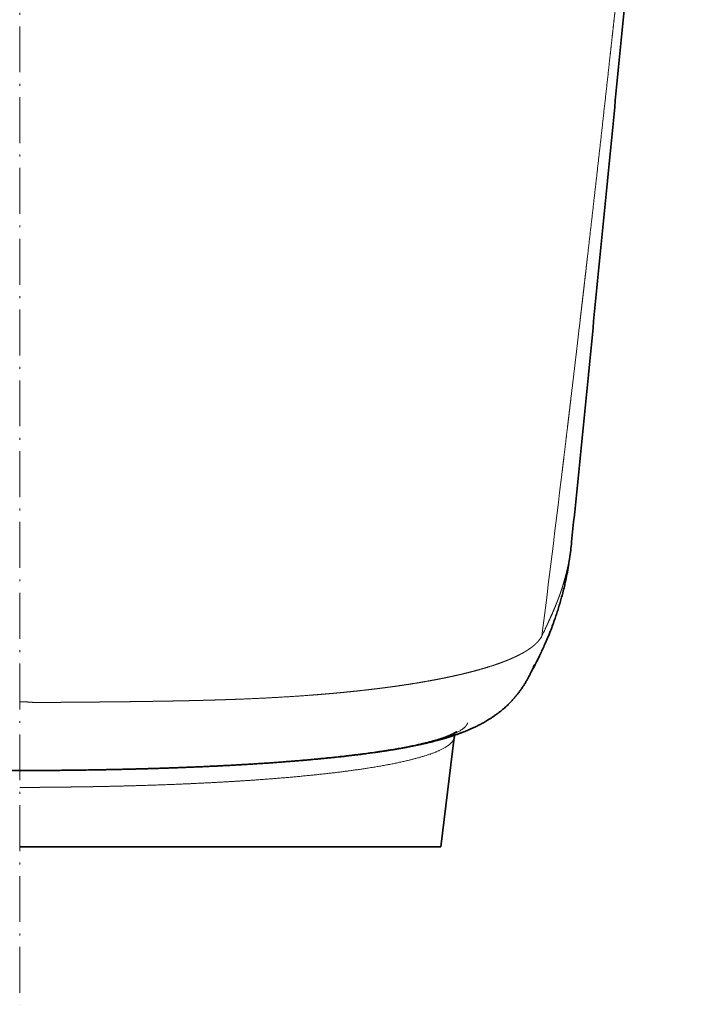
# Model space of a CAD drawing. Extents: x -181 to 1004, y 56 to 1103.
# Tile 2 of 8: x -5 to 172, y 546 to 803. Entities that reach past the tile are written whole.
import ezdxf

# ---------------------------------------------------------------- set-up
doc = ezdxf.new("R2010")
doc.units = 0
doc.linetypes.add('DASHDOT', pattern=[18.5, 12, -3, 0.5, -3])
doc.layers.get('0').update_dxf_attribs({"lineweight": 13})

# ---------------------------------------------------------------- blocks, each defined once
blk = doc.blocks.new('BLOCK54')
at = {"color": 7, "lineweight": 35}
for p, q in [((110, -420), (113.51, -391.43)), ((0, -420), (110, -420))]:
    blk.add_line(p, q, dxfattribs=at)
at = {"color": 7, "lineweight": 13, "ltscale": 0.029482}
blk.add_line((18.56, -399.9), (17.38, -399.91), dxfattribs=at)
at = {"color": 7, "lineweight": 35, "ltscale": 0.019104}
blk.add_line((18.54, -399.9), (19.3, -399.88), dxfattribs=at)
at = {"color": 7, "lineweight": 35, "ltscale": 0.019073}
blk.add_line((19.32, -399.88), (18.56, -399.9), dxfattribs=at)
at = {"color": 7, "lineweight": 13}
for centre, radius, start, end in [((-8927.85, 774.75), 9135.63, 352.834109, 353.104737), ((131.06, -362.23), 5.98, 322.6996, 333.9184), ((26.97, -311.46), 121.79, 334.055, 334.8951), ((111.86, -391.22), 1.66, 339.7562, 352.545), ((0.03, -59.21), 340.86, 269.9941, 270.3918), ((-9.64, 1543.04), 1943.15, 270.35409, 270.68357), ((0.03, -83.05), 321.42, 269.9938, 270.4034)]:
    blk.add_arc(centre, radius, start, end, dxfattribs=at)
at = {"color": 7, "lineweight": 35}
for centre, radius, start, end in [((116.96, -391.85), 3.48, 162.6166, 173.1199), ((-0.04, -54.43), 345.64, 269.6142, 270.0063), ((0.04, -54.43), 345.64, 269.9937, 270.3858), ((-3.58, 991.38), 1391.45, 270.70508, 270.86315), ((-3.54, 987.12), 1387.19, 270.71618, 270.91203)]:
    blk.add_arc(centre, radius, start, end, dxfattribs=at)
at = {"color": 7, "lineweight": 13}
for points, knots in [([(141.71, -322.03), (141.98, -319.76), (142.26, -317.5), (142.53, -315.23), (142.85, -312.55), (143.17, -309.86), (143.22, -309.47), (143.37, -308.18), (143.53, -306.86), (143.65, -305.88), (143.81, -304.51), (143.97, -303.17), (144.01, -302.81), (144.54, -298.4), (145.06, -293.99), (145.52, -290.05), (146.01, -285.89), (146.49, -281.73), (146.51, -281.54), (146.61, -280.7), (146.71, -279.88), (146.77, -279.32), (146.89, -278.29), (147.02, -277.22), (147.06, -276.9), (147.28, -274.97), (147.5, -273.05), (147.67, -271.61), (147.85, -270.06), (148.03, -268.5), (148.03, -268.45), (148.04, -268.34), (148.06, -268.23), (148.07, -268.17), (148.09, -267.99), (148.11, -267.81), (148.12, -267.69), (148.15, -267.39), (148.19, -267.09), (148.21, -266.91), (148.24, -266.61), (148.28, -266.33), (148.29, -266.2), (148.31, -266.03), (148.33, -265.86), (148.34, -265.8), (149.54, -255.32), (150.74, -244.83), (151.91, -234.4), (153.17, -223.12), (154.41, -211.83), (154.49, -211.1), (154.75, -208.75), (155, -206.46), (155.15, -205.08), (155.38, -203.03), (155.61, -200.95), (155.68, -200.31), (155.79, -199.24), (155.91, -198.14), (155.96, -197.7), (156.05, -196.88), (156.14, -196.07), (156.22, -195.3), (156.52, -192.57), (156.82, -189.85), (157.07, -187.5), (157.38, -184.67), (157.68, -181.85), (157.75, -181.2), (158, -178.89), (158.25, -176.58), (158.45, -174.66), (158.76, -171.76), (159.07, -168.89), (159.18, -167.89), (159.35, -166.29), (159.52, -164.7), (159.67, -163.26), (160.9, -151.72), (162.12, -140.18), (163.3, -128.86), (164.49, -117.4), (165.66, -105.93), (165.78, -104.77), (165.9, -103.62), (166.02, -102.47), (166.08, -101.87), (166.21, -100.61), (166.34, -99.33), (166.4, -98.7), (166.56, -97.14), (166.72, -95.57), (166.81, -94.77), (166.97, -93.16), (167.13, -91.57), (167.2, -90.89), (167.28, -90.16), (167.35, -89.42), (167.36, -89.36), (167.38, -89.14), (167.4, -88.9), (167.42, -88.7), (167.46, -88.37), (167.49, -88.03), (167.51, -87.88), (167.53, -87.63), (167.56, -87.38), (167.57, -87.28), (167.58, -87.13), (167.6, -86.99), (167.6, -86.94), (167.79, -85.11), (167.97, -83.27), (168.16, -81.48), (168.35, -79.54), (168.55, -77.59), (168.58, -77.31), (168.61, -76.98), (168.65, -76.64), (168.66, -76.46), (168.7, -76.11), (168.74, -75.75), (168.75, -75.57), (168.79, -75.2), (168.83, -74.83), (168.84, -74.67), (168.93, -73.82), (169.02, -72.97), (169.08, -72.3), (169.22, -70.95), (169.35, -69.61), (169.42, -69), (169.53, -67.87), (169.64, -66.75), (169.68, -66.39), (169.74, -65.72), (169.81, -65.05), (169.83, -64.84), (169.96, -63.54), (170.09, -62.23), (170.2, -61.13), (170.41, -59.05), (170.62, -56.93), (170.72, -55.95), (170.92, -53.99), (171.11, -52.05), (171.21, -51.09), (171.33, -49.9), (171.44, -48.72), (171.47, -48.48), (172.24, -40.75), (173, -33.01), (173.75, -25.4), (174.58, -16.93), (175.41, -8.44), (175.51, -7.46), (175.6, -6.48), (175.7, -5.49)], [0, 0, 0, 0, 0, 0, 16.269183, 16.269183, 16.269183, 19.273971, 19.273971, 19.273971, 25.470504, 25.470504, 25.470504, 28.758841, 28.758841, 28.758841, 57.179632, 57.179632, 57.179632, 58.58367, 58.58367, 58.58367, 63.185029, 63.185029, 63.185029, 66.344542, 66.344542, 66.344542, 77.06046, 77.06046, 77.06046, 77.470433, 77.470433, 77.470433, 77.866922, 77.866922, 77.866922, 78.659737, 78.659737, 78.659737, 79.756065, 79.756065, 79.756065, 80.578347, 80.578347, 80.578347, 80.989487, 80.989487, 80.989487, 155.670562, 155.670562, 155.670562, 161.781618, 161.781618, 161.781618, 172.626673, 172.626673, 172.626673, 177.28272, 177.28272, 177.28272, 180.490632, 180.490632, 180.490632, 183.125003, 183.125003, 183.125003, 199.962909, 199.962909, 199.962909, 203.316734, 203.316734, 203.316734, 216.472378, 216.472378, 216.472378, 223.59108, 223.59108, 223.59108, 227.84531, 227.84531, 227.84531, 306.016052, 306.016052, 306.016052, 309.698189, 309.698189, 309.698189, 314.199703, 314.199703, 314.199703, 318.653686, 318.653686, 318.653686, 325.090444, 325.090444, 325.090444, 329.902554, 329.902554, 329.902554, 330.336319, 330.336319, 330.336319, 331.488903, 331.488903, 331.488903, 332.383948, 332.383948, 332.383948, 333.056397, 333.056397, 333.056397, 333.392622, 333.392622, 333.392622, 346.167035, 346.167035, 346.167035, 347.285639, 347.285639, 347.285639, 348.576578, 348.576578, 348.576578, 349.867524, 349.867524, 349.867524, 351.205513, 351.205513, 351.205513, 355.849716, 355.849716, 355.849716, 360.589728, 360.589728, 360.589728, 363.812158, 363.812158, 363.812158, 365.360154, 365.360154, 365.360154, 373.100648, 373.100648, 373.100648, 379.820509, 379.820509, 379.820509, 386.539533, 386.539533, 386.539533, 388.244758, 388.244758, 388.244758, 441.769482, 441.769482, 441.769482, 448.792465, 448.792465, 448.792465, 448.792465, 448.792465, 448.792465]), ([(137.25, -363.13), (137.36, -362.91), (137.46, -362.69), (137.56, -362.48), (137.71, -362.15), (137.87, -361.82), (137.91, -361.73), (138.02, -361.51), (138.12, -361.28), (138.17, -361.17), (138.63, -360.18), (139.07, -359.19), (139.46, -358.3), (139.85, -357.36), (140.22, -356.42), (140.25, -356.36), (140.29, -356.25), (140.34, -356.13), (140.35, -356.1), (140.4, -355.98), (140.44, -355.87), (140.46, -355.83), (140.55, -355.6), (140.63, -355.37), (140.7, -355.2), (140.8, -354.92), (140.91, -354.65), (140.95, -354.53), (141.04, -354.27), (141.14, -354.01), (141.19, -353.86), (141.29, -353.57), (141.4, -353.27), (141.45, -353.12), (141.62, -352.61), (141.8, -352.06), (141.94, -351.59), (142.12, -351), (142.27, -350.47), (142.31, -350.35), (142.53, -349.56), (142.74, -348.76), (142.91, -348.07), (143.07, -347.37), (143.22, -346.67), (143.25, -346.56), (143.28, -346.41), (143.31, -346.24), (143.34, -346.11), (143.38, -345.92), (143.41, -345.75), (143.42, -345.67), (143.46, -345.51), (143.49, -345.34), (143.51, -345.22), (143.55, -344.98), (143.6, -344.74), (143.61, -344.68), (143.65, -344.44), (143.69, -344.2), (143.71, -344.1), (143.76, -343.75), (143.82, -343.39), (143.85, -343.16), (143.95, -342.45), (144.04, -341.74), (144.1, -341.27), (144.15, -340.79), (144.2, -340.32)], [0, 0, 0, 0, 0, 0, 9.06444, 9.06444, 9.06444, 13.810365, 13.810365, 13.810365, 18.342586, 18.342586, 18.342586, 54.57107, 54.57107, 54.57107, 56.836506, 56.836506, 56.836506, 59.331694, 59.331694, 59.331694, 61.806437, 61.806437, 61.806437, 68.602742, 68.602742, 68.602742, 73.13361, 73.13361, 73.13361, 79.174219, 79.174219, 79.174219, 85.214828, 85.214828, 85.214828, 99.898468, 99.898468, 99.898468, 105.686066, 105.686066, 105.686066, 131.665279, 131.665279, 131.665279, 133.459992, 133.459992, 133.459992, 137.989363, 137.989363, 137.989363, 140.035341, 140.035341, 140.035341, 144.564694, 144.564694, 144.564694, 149.633687, 149.633687, 149.633687, 154.353609, 154.353609, 154.353609, 163.412347, 163.412347, 163.412347, 181.746749, 181.746749, 181.746749, 181.746749, 181.746749, 181.746749]), ([(3.66, -382.26), (4.14, -382.26), (4.61, -382.26), (5.08, -382.26), (5.59, -382.26), (6.1, -382.26), (6.13, -382.26), (6.21, -382.26), (6.28, -382.26), (6.32, -382.26), (6.42, -382.26), (6.52, -382.26), (6.55, -382.26), (6.86, -382.26), (7.18, -382.25), (7.45, -382.25), (7.91, -382.25), (8.34, -382.24), (8.49, -382.24), (8.81, -382.24), (9.13, -382.24), (9.38, -382.24), (10.56, -382.23), (11.74, -382.22), (12.76, -382.21), (13.83, -382.2), (14.89, -382.19), (14.94, -382.19), (15.01, -382.19), (15.09, -382.19), (15.14, -382.19), (15.28, -382.19), (15.42, -382.19), (15.47, -382.19), (15.74, -382.18), (16.02, -382.18), (16.21, -382.18), (16.44, -382.18), (16.67, -382.18), (16.71, -382.18), (16.79, -382.17), (16.86, -382.17), (16.9, -382.17), (16.97, -382.17), (17.05, -382.17), (17.08, -382.17), (17.15, -382.17), (17.23, -382.17), (17.26, -382.17), (17.34, -382.17), (17.41, -382.17), (17.45, -382.17), (17.57, -382.17), (17.68, -382.17), (17.76, -382.17), (17.92, -382.17), (18.08, -382.16), (18.17, -382.16), (18.34, -382.16), (18.52, -382.16), (18.6, -382.16), (18.78, -382.16), (18.96, -382.16), (19.05, -382.16), (19.21, -382.16), (19.38, -382.15), (19.46, -382.15), (19.79, -382.15), (20.12, -382.15), (20.35, -382.15), (20.7, -382.14), (21.05, -382.14), (21.11, -382.14), (21.31, -382.14), (21.5, -382.14), (21.58, -382.13), (22.78, -382.12), (23.99, -382.11), (25.1, -382.1), (26.35, -382.09), (27.6, -382.07), (27.67, -382.07), (27.97, -382.07), (28.26, -382.06), (28.37, -382.06), (29.15, -382.05), (29.92, -382.04), (30.52, -382.03), (31.26, -382.02), (32.01, -382.01), (32.14, -382.01), (32.39, -382.01), (32.64, -382), (32.76, -382), (33.01, -382), (33.26, -381.99), (33.36, -381.99), (34.22, -381.98), (35.08, -381.96), (35.81, -381.95), (36.66, -381.94), (37.51, -381.92), (37.6, -381.92), (37.85, -381.92), (38.11, -381.91), (38.23, -381.91), (38.48, -381.91), (38.71, -381.9), (38.84, -381.9), (39.46, -381.89), (40.08, -381.88), (40.59, -381.87), (41.17, -381.86), (41.76, -381.85), (41.83, -381.84), (42.14, -381.84), (42.45, -381.83), (42.66, -381.83), (42.97, -381.82), (43.28, -381.81), (43.36, -381.81), (43.59, -381.81), (43.82, -381.8), (43.97, -381.8), (44.43, -381.79), (44.89, -381.78), (45.19, -381.77), (48.39, -381.7), (51.56, -381.61), (54.4, -381.52), (58.08, -381.39), (61.71, -381.22), (62.55, -381.18), (63.8, -381.12), (65.05, -381.06), (65.46, -381.03), (66.08, -381), (66.7, -380.97), (66.91, -380.96), (67.33, -380.93), (67.75, -380.91), (67.93, -380.9), (68.33, -380.87), (68.73, -380.85), (68.93, -380.84), (69.32, -380.81), (69.71, -380.79), (69.87, -380.78), (71.46, -380.68), (73.04, -380.58), (74.36, -380.48), (75.85, -380.37), (77.34, -380.26), (77.61, -380.24), (77.92, -380.21), (78.23, -380.19), (78.39, -380.17), (78.71, -380.15), (79.02, -380.12), (79.26, -380.1), (79.57, -380.08), (79.87, -380.05), (80.03, -380.04), (80.61, -379.99), (81.19, -379.94), (81.6, -379.9), (82.41, -379.83), (83.21, -379.75), (83.62, -379.72), (84.44, -379.64), (85.28, -379.56), (85.65, -379.52), (86.5, -379.43), (87.34, -379.35), (87.77, -379.3), (89.56, -379.11), (91.33, -378.91), (92.67, -378.75), (94.05, -378.58), (95.41, -378.4), (95.45, -378.4), (95.55, -378.38), (95.67, -378.37), (95.73, -378.36), (95.84, -378.35), (95.96, -378.33), (96.01, -378.32), (96.08, -378.31), (96.14, -378.31), (96.16, -378.3), (97.05, -378.19), (97.9, -378.07), (98.6, -377.97), (99.52, -377.84), (100.52, -377.69), (100.81, -377.64), (101.21, -377.58), (101.61, -377.52), (101.67, -377.51), (101.85, -377.48), (102.03, -377.46), (102.11, -377.44), (102.38, -377.4), (102.65, -377.36), (102.75, -377.34), (104.31, -377.09), (105.83, -376.83), (107.05, -376.61), (109.19, -376.22), (111.26, -375.8), (112.17, -375.61), (113.27, -375.37), (114.36, -375.13), (114.54, -375.09), (114.84, -375.02), (115.15, -374.95), (115.3, -374.91), (115.68, -374.82), (116.06, -374.73), (116.31, -374.67), (117.14, -374.47), (117.96, -374.26), (118.54, -374.11), (119.16, -373.94), (119.76, -373.77), (119.79, -373.76), (119.86, -373.75), (119.93, -373.73), (119.97, -373.72), (120.04, -373.69), (120.12, -373.67), (120.15, -373.66), (120.2, -373.65), (120.26, -373.63), (120.27, -373.63), (120.63, -373.53), (120.98, -373.43), (121.37, -373.31), (122.19, -373.07), (123.03, -372.8), (123.46, -372.67), (124.02, -372.48), (124.53, -372.3), (124.68, -372.25), (125.19, -372.08), (125.64, -371.91), (125.86, -371.83), (126.16, -371.72), (126.53, -371.58), (126.59, -371.55), (126.71, -371.51), (126.84, -371.46), (126.9, -371.43), (127.09, -371.36), (127.28, -371.28), (127.4, -371.23), (127.77, -371.08), (128.1, -370.94), (128.31, -370.86), (128.65, -370.71), (129.01, -370.54), (129.05, -370.53), (129.77, -370.2), (130.46, -369.86), (131.02, -369.57), (131.64, -369.23), (132.21, -368.88), (132.28, -368.83), (132.49, -368.71), (132.7, -368.57), (132.85, -368.48), (133.09, -368.31), (133.35, -368.14), (133.45, -368.06), (133.65, -367.92), (133.84, -367.77), (133.94, -367.7), (134.16, -367.52), (134.37, -367.35), (134.49, -367.25), (134.7, -367.06), (134.89, -366.88), (134.97, -366.8), (135.1, -366.68), (135.21, -366.56), (135.25, -366.52), (135.33, -366.43), (135.41, -366.34), (135.45, -366.3), (135.55, -366.18), (135.64, -366.07), (135.7, -365.99), (135.76, -365.92), (135.81, -365.85)], [0, 0, 0, 0, 0, 0, 3.666062, 3.666062, 3.666062, 3.910467, 3.910467, 3.910467, 4.268771, 4.268771, 4.268771, 4.652784, 4.652784, 4.652784, 6.511268, 6.511268, 6.511268, 7.844901, 7.844901, 7.844901, 8.997804, 8.997804, 8.997804, 16.913697, 16.913697, 16.913697, 17.193505, 17.193505, 17.193505, 17.485961, 17.485961, 17.485961, 18.127923, 18.127923, 18.127923, 19.612446, 19.612446, 19.612446, 19.90933, 19.90933, 19.90933, 20.206214, 20.206214, 20.206214, 20.503099, 20.503099, 20.503099, 20.799966, 20.799966, 20.799966, 21.096833, 21.096833, 21.096833, 21.690479, 21.690479, 21.690479, 22.358231, 22.358231, 22.358231, 23.025982, 23.025982, 23.025982, 23.693824, 23.693824, 23.693824, 24.361666, 24.361666, 24.361666, 26.386504, 26.386504, 26.386504, 27.113972, 27.113972, 27.113972, 27.792481, 27.792481, 27.792481, 36.472808, 36.472808, 36.472808, 37.575876, 37.575876, 37.575876, 38.622703, 38.622703, 38.622703, 43.669647, 43.669647, 43.669647, 44.67128, 44.67128, 44.67128, 45.672997, 45.672997, 45.672997, 46.734834, 46.734834, 46.734834, 52.510604, 52.510604, 52.510604, 53.509964, 53.509964, 53.509964, 54.45317, 54.45317, 54.45317, 55.377132, 55.377132, 55.377132, 59.40821, 59.40821, 59.40821, 60.025811, 60.025811, 60.025811, 61.903326, 61.903326, 61.903326, 62.520901, 62.520901, 62.520901, 63.756048, 63.756048, 63.756048, 66.226342, 66.226342, 66.226342, 89.61249, 89.61249, 89.61249, 96.646091, 96.646091, 96.646091, 100.162902, 100.162902, 100.162902, 101.921309, 101.921309, 101.921309, 103.741955, 103.741955, 103.741955, 105.346574, 105.346574, 105.346574, 107.007356, 107.007356, 107.007356, 119.029295, 119.029295, 119.029295, 120.262976, 120.262976, 120.262976, 121.727763, 121.727763, 121.727763, 123.002638, 123.002638, 123.002638, 124.467442, 124.467442, 124.467442, 128.317365, 128.317365, 128.317365, 132.167288, 132.167288, 132.167288, 136.130198, 136.130198, 136.130198, 139.940878, 139.940878, 139.940878, 152.734374, 152.734374, 152.734374, 153.210162, 153.210162, 153.210162, 153.657319, 153.657319, 153.657319, 154.104476, 154.104476, 154.104476, 154.259636, 154.259636, 154.259636, 162.881906, 162.881906, 162.881906, 166.25926, 166.25926, 166.25926, 167.234303, 167.234303, 167.234303, 168.144828, 168.144828, 168.144828, 170.158661, 170.158661, 170.158661, 184.25797, 184.25797, 184.25797, 195.519026, 195.519026, 195.519026, 197.328432, 197.328432, 197.328432, 199.19835, 199.19835, 199.19835, 201.988462, 201.988462, 201.988462, 209.529995, 209.529995, 209.529995, 209.986865, 209.986865, 209.986865, 210.443735, 210.443735, 210.443735, 210.900605, 210.900605, 210.900605, 211.12904, 211.12904, 211.12904, 215.671696, 215.671696, 215.671696, 221.046371, 221.046371, 221.046371, 223.225405, 223.225405, 223.225405, 228.827485, 228.827485, 228.827485, 229.879223, 229.879223, 229.879223, 230.949278, 230.949278, 230.949278, 233.079827, 233.079827, 233.079827, 237.955203, 237.955203, 237.955203, 239.801627, 239.801627, 239.801627, 251.605741, 251.605741, 251.605741, 253.436794, 253.436794, 253.436794, 256.718762, 256.718762, 256.718762, 258.784452, 258.784452, 258.784452, 260.850142, 260.850142, 260.850142, 263.603283, 263.603283, 263.603283, 266.189685, 266.189685, 266.189685, 267.874007, 267.874007, 267.874007, 269.541938, 269.541938, 269.541938, 272.299649, 272.299649, 272.299649, 272.299649, 272.299649, 272.299649]), ([(117.03, -387.61), (116.74, -388.49), (115.82, -389.39), (114.29, -390.26), (109.67, -392.11), (102.79, -393.71), (98.46, -394.5), (89.1, -395.91), (78.51, -397.02), (73.04, -397.5), (63.09, -398.25), (52.7, -398.82), (48.13, -399.04), (41.8, -399.3), (35.36, -399.5), (33.63, -399.56), (29.73, -399.67), (25.81, -399.76), (23.72, -399.8), (21.52, -399.85), (19.32, -399.88)], [0, 0, 0, 0, 0, 0, 37.109302, 37.109302, 37.109302, 82.989605, 82.989605, 82.989605, 128.071134, 128.071134, 128.071134, 162.454149, 162.454149, 162.454149, 175.003704, 175.003704, 175.003704, 190.591119, 190.591119, 190.591119, 190.591119, 190.591119, 190.591119]), ([(2.3, -404.46), (2.49, -404.46), (2.69, -404.46), (2.88, -404.45), (3.27, -404.45), (3.66, -404.45), (3.85, -404.45), (4.24, -404.44), (4.62, -404.44), (4.81, -404.44), (5.23, -404.44), (5.64, -404.43), (5.72, -404.43), (7.21, -404.42), (8.68, -404.41), (9.94, -404.39), (11.29, -404.38), (12.63, -404.36), (12.74, -404.36), (12.95, -404.36), (13.15, -404.35), (13.19, -404.35), (13.41, -404.35), (13.62, -404.35), (13.72, -404.35), (14, -404.34), (14.28, -404.34), (14.56, -404.34), (14.94, -404.33), (15.32, -404.32), (15.51, -404.32), (16.48, -404.31), (17.44, -404.29), (18.35, -404.28), (20.91, -404.23), (23.46, -404.18), (25.19, -404.14), (29.5, -404.03), (33.77, -403.9), (36.22, -403.82), (43.03, -403.57), (49.7, -403.25), (53.9, -403.02), (63.12, -402.45), (71.94, -401.72), (76.68, -401.27), (87.55, -400.05), (97.1, -398.5), (102.08, -397.46), (108.16, -395.71), (111.76, -393.76), (112.63, -393.1), (113.19, -392.44), (113.42, -391.79)], [0, 0, 0, 0, 0, 0, 1.344851, 1.344851, 1.344851, 2.689702, 2.689702, 2.689702, 4.03454, 4.03454, 4.03454, 5.576784, 5.576784, 5.576784, 14.460891, 14.460891, 14.460891, 15.172978, 15.172978, 15.172978, 15.981121, 15.981121, 15.981121, 16.693257, 16.693257, 16.693257, 17.979562, 17.979562, 17.979562, 19.403726, 19.403726, 19.403726, 24.87522, 24.87522, 24.87522, 37.900237, 37.900237, 37.900237, 56.451771, 56.451771, 56.451771, 88.914771, 88.914771, 88.914771, 129.229284, 129.229284, 129.229284, 184.877777, 184.877777, 184.877777, 211.721147, 211.721147, 211.721147, 211.721147, 211.721147, 211.721147])]:
    blk.add_open_spline(points, degree=5, knots=knots, dxfattribs=at)
at = {"color": 7, "lineweight": 35}
for points, knots in [([(144.2, -340.32), (144.67, -335.66), (145.6, -326.34), (147, -312.36), (148.39, -298.37), (149.78, -284.38), (151.16, -270.39), (152.54, -256.41), (153.91, -242.44), (155.27, -228.46), (156.64, -214.48), (158, -200.49), (159.35, -186.5), (160.7, -172.5), (162.05, -158.49), (163.4, -144.48), (164.73, -130.47), (166.07, -116.45), (167.4, -102.42), (168.73, -88.39), (170.06, -74.38), (171.37, -60.46), (172.66, -46.62), (173.95, -32.88), (175.23, -19.16), (176.08, -10.03), (176.51, -5.46)], [0, 0, 0, 0, 14.043944, 28.098027, 42.157539, 56.217761, 70.274361, 84.323784, 98.363643, 112.393114, 126.455665, 140.510331, 154.563237, 168.623642, 182.696865, 196.775048, 210.848995, 224.91055, 239.035972, 253.133276, 267.199061, 281.232201, 295.08203, 308.889824, 322.662185, 336.408956, 336.408956, 336.408956, 336.408956]), ([(144.2, -340.32), (144.13, -341.05), (143.96, -342.53), (143.66, -344.78), (143.3, -347.05), (142.94, -349), (142.6, -350.63), (142.28, -352.06), (141.91, -353.54), (141.49, -355.06), (141.08, -356.49), (140.66, -357.87), (140.21, -359.27), (139.71, -360.76), (139.15, -362.35), (138.49, -364.08), (137.78, -365.78), (137.09, -367.34), (136.45, -368.74), (135.76, -370.21), (134.9, -371.98), (134.19, -373.29), (133.77, -373.99)], [0, 0, 0, 0, 2.212579, 4.479467, 6.802015, 9.094804, 10.442566, 11.783295, 13.48416, 15.041751, 16.513616, 17.937433, 19.379093, 20.91961, 22.641619, 24.44857, 26.469658, 28.156365, 29.591708, 31.058571, 33.040744, 35.504772, 35.504772, 35.504772, 35.504772]), ([(19.3, -399.88), (19.69, -399.88), (20.47, -399.86), (21.64, -399.84), (22.81, -399.82), (23.84, -399.8), (24.73, -399.78), (25.48, -399.76), (26.22, -399.75), (26.97, -399.73), (27.72, -399.71), (28.46, -399.7), (29.2, -399.68), (30.02, -399.66), (30.93, -399.63), (31.92, -399.6), (32.91, -399.58), (33.91, -399.55), (34.9, -399.52), (35.81, -399.49), (36.64, -399.46), (37.39, -399.44), (38.13, -399.41), (38.88, -399.39), (39.62, -399.36), (40.36, -399.34), (41.1, -399.31), (41.84, -399.28), (42.58, -399.25), (43.33, -399.22), (44.08, -399.19), (44.82, -399.16), (45.56, -399.13), (46.3, -399.1), (47.04, -399.07), (47.77, -399.04), (48.48, -399.01), (49.16, -398.98), (49.82, -398.95), (50.48, -398.91), (51.13, -398.88), (51.79, -398.85), (52.44, -398.82), (53.09, -398.79), (53.78, -398.75), (54.5, -398.71), (55.27, -398.67), (56.03, -398.63), (56.79, -398.59), (57.54, -398.55), (58.29, -398.5), (59.04, -398.46), (59.79, -398.41), (60.54, -398.37), (61.29, -398.32), (62.04, -398.27), (62.78, -398.23), (63.52, -398.18), (64.26, -398.13), (64.99, -398.08), (65.73, -398.03), (66.48, -397.98), (67.23, -397.92), (67.98, -397.87), (68.73, -397.81), (69.48, -397.75), (70.25, -397.69), (71, -397.64), (71.69, -397.58), (72.31, -397.53), (72.87, -397.48), (73.42, -397.44), (73.96, -397.39), (74.51, -397.34), (75.05, -397.3), (75.59, -397.25), (76.23, -397.19), (76.96, -397.12), (77.72, -397.05), (78.39, -396.99), (78.98, -396.93), (79.57, -396.88), (80.15, -396.82), (80.73, -396.76), (81.31, -396.7), (81.88, -396.64), (82.5, -396.58), (83.16, -396.51), (83.81, -396.43), (84.39, -396.37), (84.91, -396.31), (85.42, -396.25), (85.94, -396.19), (86.45, -396.13), (86.95, -396.07), (87.46, -396.01), (87.97, -395.95), (88.48, -395.89), (88.99, -395.82), (89.51, -395.76), (90.08, -395.68), (90.73, -395.6), (91.44, -395.5), (92.14, -395.41), (92.75, -395.32), (93.27, -395.25), (93.7, -395.18), (94.13, -395.12), (94.55, -395.06), (94.97, -394.99), (95.39, -394.93), (95.81, -394.87), (96.25, -394.8), (96.72, -394.72), (97.21, -394.64), (97.72, -394.56), (98.23, -394.47), (98.73, -394.39), (99.23, -394.3), (99.73, -394.21), (100.22, -394.13), (100.71, -394.04), (101.25, -393.93), (101.85, -393.82), (102.48, -393.7), (103.09, -393.57), (103.68, -393.45), (104.26, -393.33), (104.79, -393.22), (105.28, -393.11), (105.71, -393.01), (106.14, -392.91), (106.56, -392.81), (106.99, -392.71), (107.41, -392.61), (107.83, -392.51), (108.32, -392.38), (108.78, -392.26), (109.21, -392.15), (109.54, -392.06), (109.87, -391.97), (110.19, -391.88), (110.52, -391.79), (110.85, -391.69), (111.17, -391.6), (111.52, -391.49), (111.89, -391.38), (112.29, -391.26), (112.69, -391.13), (113.08, -391), (113.48, -390.87), (113.87, -390.73), (114.27, -390.6), (114.66, -390.45), (115.06, -390.31), (115.52, -390.14), (116.05, -389.93), (116.65, -389.69), (117.25, -389.44), (117.79, -389.21), (118.26, -389), (118.66, -388.81), (119.07, -388.62), (119.48, -388.42), (119.89, -388.21), (120.31, -388), (120.72, -387.78), (121.18, -387.53), (121.67, -387.25), (122.24, -386.91), (122.83, -386.54), (123.46, -386.14), (124.1, -385.7), (124.68, -385.28), (125.21, -384.89), (125.68, -384.52), (126.15, -384.13), (126.63, -383.72), (127.12, -383.28), (127.62, -382.81), (128.12, -382.31), (128.67, -381.74), (129.24, -381.1), (129.83, -380.39), (130.39, -379.68), (130.92, -378.95), (131.43, -378.21), (131.9, -377.47), (132.35, -376.72), (132.76, -375.99), (133.17, -375.23), (133.57, -374.43), (133.94, -373.63), (134.23, -372.97), (134.36, -372.65), (134.45, -372.43), (134.3, -372.78), (134.25, -372.89), (134.23, -372.94)], [0, 0, 0, 0, 1.172404, 2.342913, 3.511044, 4.676322, 5.426727, 6.175657, 6.923374, 7.669817, 8.414983, 9.158793, 9.901226, 10.642012, 11.628105, 12.611078, 13.611727, 14.609217, 15.603702, 16.594837, 17.344825, 18.092714, 18.838736, 19.582849, 20.325092, 21.065406, 21.803815, 22.540007, 23.291229, 24.04013, 24.787005, 25.531807, 26.274577, 27.015224, 27.753751, 28.488953, 29.209082, 29.87196, 30.532635, 31.191367, 31.848079, 32.502792, 33.155406, 33.80594, 34.454194, 35.222806, 35.988251, 36.750749, 37.510235, 38.266758, 39.02023, 39.770681, 40.517615, 41.272566, 42.023893, 42.77207, 43.517026, 44.258826, 44.997339, 45.732565, 46.463839, 47.221021, 47.973759, 48.722512, 49.466514, 50.235957, 50.999944, 51.75892, 52.510625, 53.071863, 53.628059, 54.179126, 54.731708, 55.27723, 55.824326, 56.364588, 56.90651, 57.744076, 58.573497, 59.171596, 59.765353, 60.355442, 60.94175, 61.524385, 62.103286, 62.678592, 63.250168, 63.967934, 64.679643, 65.202541, 65.72784, 66.24474, 66.764038, 67.275069, 67.788485, 68.292993, 68.79986, 69.320038, 69.842757, 70.358371, 70.868374, 71.592893, 72.308193, 73.016505, 73.716631, 74.15245, 74.590146, 75.019689, 75.451052, 75.875488, 76.301711, 76.719698, 77.139448, 77.643153, 78.138931, 78.655395, 79.174634, 79.683199, 80.19451, 80.69531, 81.198817, 81.690919, 82.185688, 82.853424, 83.51515, 84.116962, 84.723056, 85.313739, 85.908697, 86.352262, 86.798282, 87.236262, 87.676702, 88.110948, 88.547665, 88.97775, 89.410317, 90.055878, 90.402927, 90.737999, 91.081452, 91.426501, 91.763236, 92.101561, 92.441474, 92.782974, 93.195502, 93.610391, 94.02763, 94.447204, 94.860916, 95.276929, 95.695225, 96.115784, 96.53528, 96.956994, 97.597615, 98.243114, 98.893433, 99.548516, 99.994276, 100.442128, 100.892053, 101.344039, 101.808103, 102.274202, 102.742336, 103.212508, 103.833437, 104.457603, 105.188899, 105.924187, 106.697037, 107.502961, 108.084109, 108.667245, 109.293849, 109.92263, 110.574149, 111.268021, 111.974991, 112.703031, 113.637841, 114.542593, 115.453287, 116.360186, 117.257403, 118.140466, 119.001921, 119.861056, 120.6776, 121.586999, 122.537207, 123.352001, 123.646634, 123.695943, 123.933779, 124.166119, 124.166119, 124.166119, 124.166119]), ([(17.38, -399.91), (18.26, -399.9), (20.02, -399.87), (22.65, -399.82), (25.25, -399.77), (27.99, -399.71), (30.87, -399.63), (33.88, -399.55), (36.85, -399.46), (39.79, -399.36), (42.69, -399.25), (45.56, -399.13), (48.39, -399.01), (51.18, -398.88), (53.94, -398.74), (56.65, -398.59), (59.33, -398.43), (61.97, -398.27), (64.57, -398.1), (67.13, -397.92), (69.64, -397.73), (72.11, -397.53), (74.54, -397.33), (76.92, -397.11), (79.24, -396.89), (81.52, -396.66), (83.74, -396.43), (85.91, -396.18), (88.02, -395.93), (90.06, -395.67), (92.05, -395.4), (93.97, -395.12), (95.83, -394.84), (97.61, -394.55), (99.32, -394.26), (100.96, -393.95), (102.49, -393.65), (103.85, -393.36), (105.03, -393.09), (106.09, -392.84), (107.09, -392.59), (108.03, -392.33), (108.92, -392.08), (109.75, -391.82), (110.52, -391.57), (111.25, -391.31), (111.89, -391.06), (112.4, -390.84), (112.78, -390.67), (113.07, -390.53), (113.35, -390.39), (113.65, -390.22), (113.9, -390.07), (114.08, -389.94), (114.14, -389.89), (114.16, -389.87)], [0, 0, 0, 0, 2.65172, 5.277192, 7.87896, 10.459639, 13.507182, 16.513037, 19.487711, 22.428634, 25.333799, 28.203082, 31.035867, 33.831754, 36.591239, 39.312867, 41.996908, 44.64172, 47.247393, 49.811674, 52.33426, 54.812828, 57.246992, 59.633936, 61.972124, 64.259863, 66.495256, 68.676513, 70.800475, 72.866592, 74.87148, 76.812842, 78.688616, 80.496447, 82.23394, 83.898701, 85.503959, 86.91681, 88.054479, 89.14121, 90.175352, 91.155365, 92.079534, 92.94599, 93.752525, 94.506329, 95.265325, 95.81474, 96.176184, 96.505594, 96.801146, 97.105902, 97.522285, 97.708934, 97.763553, 97.763553, 97.763553, 97.763553]), ([(0, -400.08), (0.25, -400.08), (0.75, -400.08), (1.51, -400.07), (2.26, -400.07), (3.01, -400.06), (3.76, -400.06), (4.51, -400.05), (5.26, -400.05), (6.01, -400.04), (6.76, -400.04), (7.51, -400.03), (8.26, -400.02), (9.01, -400.02), (9.76, -400.01), (10.51, -400), (11.26, -399.99), (12.06, -399.98), (12.9, -399.97), (13.5, -399.97), (13.8, -399.96)], [0, 0, 0, 0, 0.752694, 1.50522, 2.257427, 3.00928, 3.7604, 4.511066, 5.261202, 6.010651, 6.762384, 7.513481, 8.263964, 9.014386, 9.763996, 10.513575, 11.262221, 12.010866, 12.906142, 13.797591, 13.797591, 13.797591, 13.797591])]:
    blk.add_open_spline(points, degree=3, knots=knots, dxfattribs=at)
at = {"color": 7, "lineweight": 13}
blk.add_open_spline([(0, -382.08), (0.73, -382.08), (1.47, -382.1), (2.2, -382.14), (2.93, -382.19), (3.66, -382.26)], degree=5, dxfattribs=at)

msp = doc.modelspace()

# ---------------------------------------------------------------- linework, layer by layer
at = {"color": 7, "linetype": 'DASHDOT', "lineweight": 13}
msp.add_line((-4.562, 1060.426), (-4.562, 545.905), dxfattribs=at)

# ---------------------------------------------------------------- block references
at = {"lineweight": 0}
msp.add_blockref('BLOCK54', (-4.562, 1007.033), dxfattribs=at)

doc.saveas('drawing.dxf')
